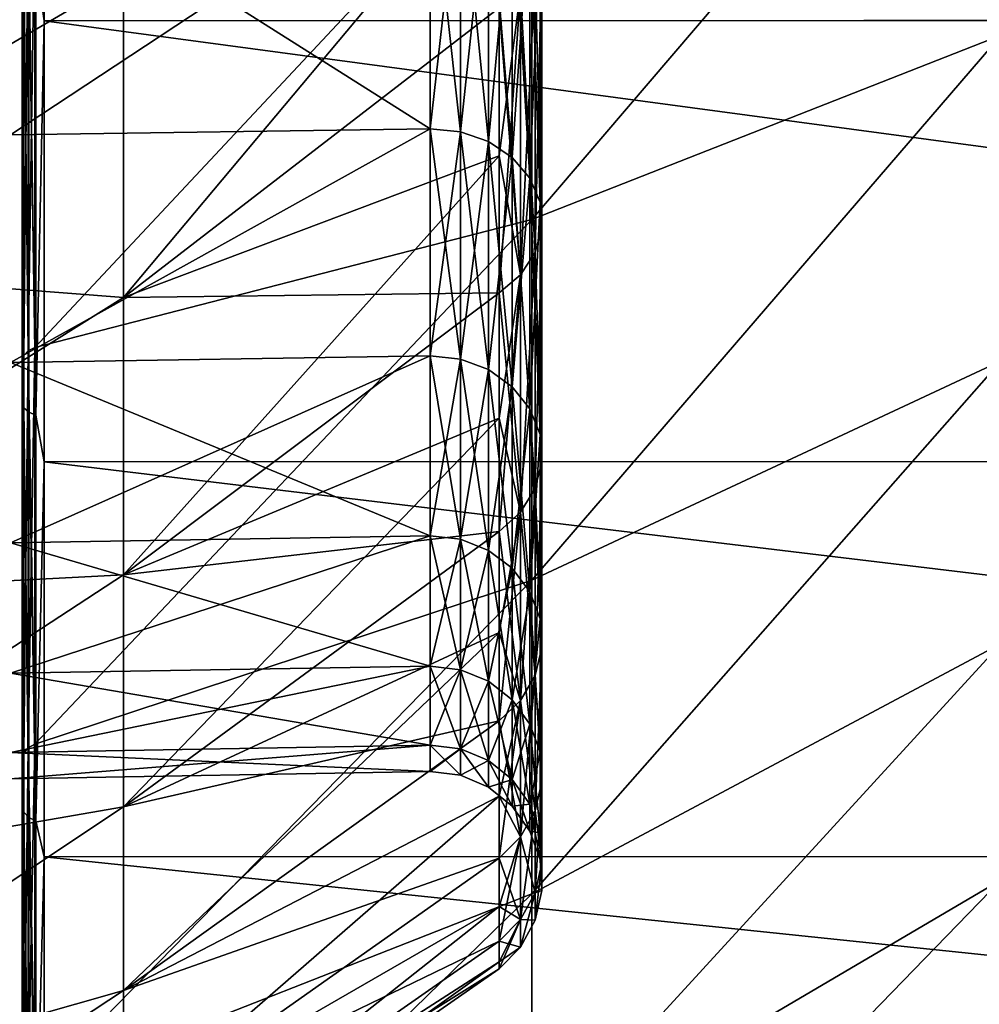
# Model space of a CAD drawing. Header units: metres. Extents: x 59 to 135, y -85 to 115.
# Tile 133 of 256: x 105.49 to 109.85, y 9.58 to 14.06. Entities that reach past the tile are written whole.
import ezdxf

# ---------------------------------------------------------------- set-up
doc = ezdxf.new("R2010")
doc.units = ezdxf.units.M
doc.layers.add('solid_20_404_502_XXX', color=7, linetype='CONTINUOUS')

msp = doc.modelspace()

# ---------------------------------------------------------------- linework, layer by layer
at = {"layer": 'solid_20_404_502_XXX'}
for points in [[(105.561806, 14.318943, -18.479176), (105.599998, 16.241871, -19.767305), (105.599998, 14.052951, -18.28879)], [(105.561806, 14.318943, 18.479176), (105.599998, 14.052951, 18.28879), (105.599998, 16.241871, 19.767305)], [(105.599998, 16.241871, -19.767305), (120.519073, 16.247629, -19.770729), (120.507568, 14.058626, -18.293116)], [(105.599998, 16.241871, 19.767305), (105.599998, 14.052951, 18.28879), (120.507568, 14.059128, 18.293499)], [(105.599998, 14.052951, -18.28879), (105.599998, 16.241871, -19.767305), (120.507568, 14.058626, -18.293116)], [(109.950691, 15.645812, 15.491662), (107.817116, 13.150463, 15.251415), (107.817116, 14.983549, 16.842993)], [(109.950691, 13.988976, 14.011024), (107.817116, 13.150463, 15.251415), (109.950691, 15.645812, 15.491662)], [(109.950691, 15.645812, -15.491662), (107.817116, 14.983521, -16.842972), (107.817116, 13.150441, -15.251394)], [(109.950691, 13.988976, -14.011024), (109.950691, 15.645812, -15.491662), (107.817116, 13.150441, -15.251394)], [(107.817116, 14.983549, 16.842993), (105.556602, 12.5689, 16.406055), (105.556602, 14.58181, 18.089491)], [(107.817116, 14.983549, 16.842993), (107.817116, 13.150463, 15.251415), (105.556602, 12.5689, 16.406055)], [(107.817116, 14.983521, -16.842972), (105.556602, 14.581831, -18.089506), (105.556602, 12.568921, -16.406075)], [(107.817116, 13.150441, -15.251394), (107.817116, 14.983521, -16.842972), (105.556602, 12.568921, -16.406075)], [(105.960823, 12.796507, 12.124381), (107.667786, 14.113352, 11.851728), (107.667786, 14.834781, 12.648298)], [(105.960823, 14.249603, 13.750397), (105.960823, 12.796507, 12.124381), (107.667786, 14.834781, 12.648298)], [(107.35495, 14.795497, -11.269544), (105.446381, 14.770046, -11.291041), (105.446381, 13.535361, -9.658856)], [(107.35495, 13.563006, -9.640266), (107.35495, 14.795497, -11.269544), (105.446381, 13.535361, -9.658856)], [(107.35495, 14.795497, 11.269544), (107.35495, 13.563006, 9.640266), (105.446381, 14.770046, 11.291041)], [(107.491714, 14.782874, -11.280316), (107.35495, 14.795497, -11.269544), (107.35495, 13.563006, -9.640266)], [(107.491714, 13.549206, 9.649482), (107.35495, 13.563006, 9.640266), (107.35495, 14.795497, 11.269544)], [(107.491714, 13.549206, 9.649482), (107.35495, 14.795497, 11.269544), (107.491714, 14.782874, 11.280316)], [(107.491714, 14.782874, -11.280316), (107.35495, 13.563006, -9.640266), (107.491714, 13.549206, -9.649482)], [(107.491714, 14.782874, 11.280316), (107.619713, 14.741909, 11.315279), (107.619713, 13.504416, 9.67939)], [(107.491714, 13.549206, 9.649482), (107.491714, 14.782874, 11.280316), (107.619713, 13.504416, 9.67939)], [(107.491714, 14.782874, -11.280316), (107.491714, 13.549206, -9.649482), (107.619713, 14.741909, -11.315279)], [(107.35495, 13.563006, 9.640266), (105.446381, 13.535361, 9.658856), (105.446381, 14.770046, 11.291041)], [(107.491714, 13.549206, -9.649482), (107.619713, 13.504416, -9.679389), (107.619713, 14.741909, -11.315279)], [(107.619713, 14.741909, 11.315279), (107.727959, 14.675744, 11.371748), (107.727959, 13.432076, 9.727695)], [(107.619713, 13.504416, 9.67939), (107.619713, 14.741909, 11.315279), (107.727959, 13.432076, 9.727695)], [(107.619713, 14.741909, -11.315279), (107.619713, 13.504416, -9.679389), (107.727959, 14.675744, -11.371748)], [(103.766579, 12.965475, -14.184342), (103.766579, 14.713835, -15.833835), (105.960823, 14.249603, -13.750397)], [(103.766579, 14.713835, 15.833835), (103.766579, 12.965475, 14.184342), (105.960823, 14.249603, 13.750397)], [(107.619713, 13.504416, -9.679389), (107.727959, 13.432076, -9.727695), (107.727959, 14.675744, -11.371748)], [(107.727959, 14.675744, 11.371748), (107.808113, 14.589485, 11.445367), (107.808113, 13.337766, 9.79067)], [(107.727959, 13.432076, 9.727695), (107.727959, 14.675744, 11.371748), (107.808113, 13.337766, 9.79067)], [(107.727959, 14.675744, -11.371748), (107.727959, 13.432076, -9.727695), (107.808113, 14.589485, -11.445367)], [(105.506912, 14.550622, -18.133043), (105.5, 14.534278, -18.166403), (105.5, 12.512064, -16.47625)], [(105.506912, 12.532779, -16.445612), (105.506912, 14.550622, -18.133043), (105.5, 12.512064, -16.47625)], [(105.506912, 14.550622, 18.133043), (105.5, 12.512037, 16.476223), (105.5, 14.534248, 18.16638)], [(105.506912, 14.550622, 18.133043), (105.506912, 12.532779, 16.445612), (105.5, 12.512037, 16.476223)], [(105.526718, 14.568765, -18.107271), (105.506912, 14.550622, -18.133043), (105.506912, 12.532779, -16.445612)], [(105.526718, 12.553867, -16.42219), (105.526718, 14.568765, -18.107271), (105.506912, 12.532779, -16.445612)], [(105.526718, 14.568765, 18.107271), (105.506912, 12.532779, 16.445612), (105.506912, 14.550622, 18.133043)], [(105.526718, 14.568765, 18.107271), (105.526718, 12.553867, 16.42219), (105.506912, 12.532779, 16.445612)], [(105.526718, 12.553867, -16.42219), (105.556602, 12.568921, -16.406075), (105.556602, 14.581831, -18.089506)], [(105.526718, 12.553867, -16.42219), (105.556602, 14.581831, -18.089506), (105.526718, 14.568765, -18.107271)], [(105.526718, 14.568765, 18.107271), (105.556602, 14.58181, 18.089491), (105.556602, 12.5689, 16.406055)], [(105.526718, 14.568765, 18.107271), (105.556602, 12.5689, 16.406055), (105.526718, 12.553867, 16.42219)], [(107.727959, 13.432076, -9.727695), (107.808113, 13.337766, -9.790669), (107.808113, 14.589485, -11.445367)], [(107.808113, 14.589485, 11.445367), (107.853973, 14.489785, 11.530457), (107.853973, 13.22876, 9.863459)], [(107.808113, 13.337766, 9.79067), (107.808113, 14.589485, 11.445367), (107.853973, 13.22876, 9.863459)], [(107.808113, 14.589485, -11.445367), (107.808113, 13.337766, -9.790669), (107.853973, 14.489785, -11.530457)], [(105.5, 14.534278, -18.166403), (105.5, 14.372952, -18.404173), (105.5, 12.323063, -16.692596)], [(105.5, 12.512064, -16.47625), (105.5, 14.534278, -18.166403), (105.5, 12.323063, -16.692596)], [(105.5, 14.534248, 18.16638), (105.5, 12.323295, 16.692814), (105.5, 14.373208, 18.404362)], [(105.5, 14.534248, 18.16638), (105.5, 12.512037, 16.476223), (105.5, 12.323295, 16.692814)], [(107.808113, 13.337766, -9.790669), (107.853973, 13.22876, -9.863459), (107.853973, 14.489785, -11.530457)], [(107.853973, 14.489785, 11.530457), (107.862022, 14.384335, 11.620456), (107.862022, 13.113466, 9.940446)], [(107.853973, 13.22876, 9.863459), (107.853973, 14.489785, 11.530457), (107.862022, 13.113466, 9.940446)], [(107.853973, 14.489785, -11.530457), (107.853973, 13.22876, -9.863459), (107.862022, 14.384334, -11.620456)], [(105.507614, 14.347435, 18.432896), (105.5, 14.373208, 18.404362), (105.5, 12.323295, 16.692814)], [(105.507614, 14.347435, -18.432896), (105.5, 12.323063, -16.692596), (105.5, 14.372952, -18.404173)], [(107.862022, 14.384335, 11.620456), (107.831627, 14.281267, 11.70842), (107.831627, 13.000779, 10.015693)], [(107.862022, 13.113466, 9.940446), (107.862022, 14.384335, 11.620456), (107.831627, 13.000779, 10.015693)], [(107.862022, 14.384334, -11.620456), (107.862022, 13.113466, -9.940445), (107.831627, 14.281267, -11.708419)], [(107.853973, 13.22876, -9.863459), (107.862022, 13.113466, -9.940445), (107.862022, 14.384334, -11.620456)], [(105.507614, 14.347435, 18.432896), (105.5, 12.323295, 16.692814), (105.507614, 12.294688, 16.718473)], [(105.507614, 12.294688, -16.718473), (105.5, 12.323063, -16.692596), (105.507614, 14.347435, -18.432896)], [(105.507614, 14.347435, -18.432896), (105.52932, 14.329936, -18.46034), (105.52932, 12.273907, -16.7435)], [(105.507614, 12.294688, -16.718473), (105.507614, 14.347435, -18.432896), (105.52932, 12.273907, -16.7435)], [(105.507614, 14.347435, 18.432896), (105.52932, 12.273907, 16.7435), (105.52932, 14.329936, 18.46034)], [(105.507614, 14.347435, 18.432896), (105.507614, 12.294688, 16.718473), (105.52932, 12.273907, 16.7435)], [(105.52932, 14.329936, -18.46034), (105.561806, 14.318943, -18.479176), (105.561806, 12.260579, -16.760725)], [(105.52932, 12.273907, -16.7435), (105.52932, 14.329936, -18.46034), (105.561806, 12.260579, -16.760725)], [(105.52932, 14.329936, 18.46034), (105.561806, 12.260579, 16.760725), (105.561806, 14.318943, 18.479176)], [(105.52932, 14.329936, 18.46034), (105.52932, 12.273907, 16.7435), (105.561806, 12.260579, 16.760725)], [(105.561806, 12.260579, -16.760725), (105.561806, 14.318943, -18.479176), (105.599998, 14.052951, -18.28879)], [(105.561806, 14.318943, 18.479176), (105.561806, 12.260579, 16.760725), (105.599998, 14.052951, 18.28879)], [(107.831627, 14.281267, 11.70842), (107.765137, 14.188534, 11.787563), (107.765137, 12.89939, 10.083394)], [(107.831627, 13.000779, 10.015693), (107.831627, 14.281267, 11.70842), (107.765137, 12.89939, 10.083394)], [(107.831627, 14.281267, -11.708419), (107.831627, 13.000779, -10.015692), (107.765137, 14.188534, -11.787563)], [(107.862022, 13.113466, -9.940445), (107.831627, 13.000779, -10.015692), (107.831627, 14.281267, -11.708419)], [(103.766579, 12.965475, -14.184342), (105.960823, 14.249603, -13.750397), (105.960823, 12.796507, -12.124381)], [(103.766579, 12.965475, 14.184342), (105.960823, 12.796507, 12.124381), (105.960823, 14.249603, 13.750397)], [(105.960823, 12.796507, -12.124381), (105.960823, 14.249603, -13.750397), (107.667786, 14.113352, -11.851728)], [(107.765137, 14.188534, 11.787563), (107.667786, 14.113352, 11.851728), (107.667786, 13.440044, 11.014089)], [(107.765137, 14.188534, 11.787563), (107.667786, 13.440044, 11.014089), (107.667786, 12.817191, 10.138283)], [(107.765137, 12.89939, 10.083394), (107.765137, 14.188534, 11.787563), (107.667786, 12.817191, 10.138283)], [(107.765137, 14.188534, -11.787563), (107.765137, 12.89939, -10.083394), (107.667786, 14.113352, -11.851728)], [(107.831627, 13.000779, -10.015692), (107.765137, 12.89939, -10.083394), (107.765137, 14.188534, -11.787563)], [(105.960823, 12.796507, 12.124381), (107.667786, 13.440044, 11.014089), (107.667786, 14.113352, 11.851728)], [(105.960823, 12.796507, -12.124381), (107.667786, 14.113352, -11.851728), (107.667786, 13.440044, -11.014089)], [(107.765137, 12.89939, -10.083394), (107.667786, 13.440044, -11.014089), (107.667786, 14.113352, -11.851728)], [(105.599998, 14.052951, 18.28879), (120.507187, 12.053444, 16.574299), (120.507568, 14.059128, 18.293499)], [(105.599998, 14.052951, -18.28879), (120.507568, 14.058626, -18.293116), (120.507187, 12.052988, -16.57386)], [(105.561806, 12.260579, -16.760725), (105.599998, 14.052951, -18.28879), (105.599998, 12.047989, -16.569048)], [(105.561806, 12.260579, 16.760725), (105.599998, 12.047989, 16.569048), (105.599998, 14.052951, 18.28879)], [(105.599998, 14.052951, 18.28879), (105.599998, 12.047989, 16.569048), (120.507187, 12.053444, 16.574299)], [(105.599998, 12.047989, -16.569048), (105.599998, 14.052951, -18.28879), (120.507187, 12.052988, -16.57386)], [(109.950691, 13.988976, 14.011024), (107.817116, 11.510513, 13.461473), (107.817116, 13.150463, 15.251415)], [(109.950691, 12.508338, 12.354188), (107.817116, 11.510513, 13.461473), (109.950691, 13.988976, 14.011024)], [(109.950691, 13.988976, -14.011024), (107.817116, 13.150441, -15.251394), (107.817116, 11.510497, -13.461452)], [(109.950691, 12.508338, -12.354188), (109.950691, 13.988976, -14.011024), (107.817116, 11.510497, -13.461452)], [(107.35495, 13.563006, -9.640266), (105.446381, 13.535361, -9.658856), (105.446381, 12.500793, -7.892646)], [(107.35495, 12.530455, -7.87748), (107.35495, 13.563006, -9.640266), (105.446381, 12.500793, -7.892646)], [(107.35495, 13.563006, 9.640266), (105.446381, 12.500793, 7.892646), (105.446381, 13.535361, 9.658856)], [(107.35495, 13.563006, 9.640266), (107.35495, 12.530455, 7.87748), (105.446381, 12.500793, 7.892646)], [(107.491714, 13.549206, -9.649482), (107.35495, 13.563006, -9.640266), (107.35495, 12.530455, -7.87748)], [(107.491714, 12.515667, 7.88501), (107.35495, 12.530455, 7.87748), (107.35495, 13.563006, 9.640266)], [(107.491714, 12.515667, 7.88501), (107.35495, 13.563006, 9.640266), (107.491714, 13.549206, 9.649482)], [(107.491714, 13.549206, -9.649482), (107.35495, 12.530455, -7.87748), (107.491714, 12.515667, -7.88501)], [(107.491714, 13.549206, 9.649482), (107.619713, 13.504416, 9.67939), (107.619713, 12.467674, 7.90945)], [(107.491714, 12.515667, 7.88501), (107.491714, 13.549206, 9.649482), (107.619713, 12.467674, 7.90945)], [(107.491714, 13.549206, -9.649482), (107.491714, 12.515667, -7.88501), (107.619713, 13.504416, -9.679389)], [(107.491714, 12.515667, -7.88501), (107.619713, 12.467674, -7.909449), (107.619713, 13.504416, -9.679389)], [(107.619713, 13.504416, 9.67939), (107.727959, 13.432076, 9.727695), (107.727959, 12.390161, 7.948922)], [(107.619713, 12.467674, 7.90945), (107.619713, 13.504416, 9.67939), (107.727959, 12.390161, 7.948922)], [(107.619713, 13.504416, -9.679389), (107.619713, 12.467674, -7.909449), (107.727959, 13.432076, -9.727695)], [(105.960823, 11.534603, 10.345895), (107.667786, 12.817191, 10.138283), (107.667786, 13.440044, 11.014089)], [(105.960823, 12.796507, 12.124381), (105.960823, 11.534603, 10.345895), (107.667786, 13.440044, 11.014089)], [(105.960823, 12.796507, -12.124381), (107.667786, 13.440044, -11.014089), (107.667786, 12.817191, -10.138283)], [(107.619713, 12.467674, -7.909449), (107.727959, 12.390161, -7.948921), (107.727959, 13.432076, -9.727695)], [(107.765137, 12.89939, -10.083394), (107.667786, 12.817191, -10.138283), (107.667786, 13.440044, -11.014089)], [(107.727959, 13.432076, 9.727695), (107.808113, 13.337766, 9.79067), (107.808113, 12.289105, 8.000381)], [(107.727959, 12.390161, 7.948922), (107.727959, 13.432076, 9.727695), (107.808113, 12.289105, 8.000381)], [(107.727959, 13.432076, -9.727695), (107.727959, 12.390161, -7.948921), (107.808113, 13.337766, -9.790669)], [(107.727959, 12.390161, -7.948921), (107.808113, 12.289105, -8.000381), (107.808113, 13.337766, -9.790669)], [(107.808113, 13.337766, 9.79067), (107.853973, 13.22876, 9.863459), (107.853973, 12.172302, 8.05986)], [(107.808113, 12.289105, 8.000381), (107.808113, 13.337766, 9.79067), (107.853973, 12.172302, 8.05986)], [(107.808113, 13.337766, -9.790669), (107.808113, 12.289105, -8.000381), (107.853973, 13.22876, -9.863459)], [(107.808113, 12.289105, -8.000381), (107.853973, 12.172302, -8.05986), (107.853973, 13.22876, -9.863459)], [(107.853973, 13.22876, 9.863459), (107.862022, 13.113466, 9.940446), (107.862022, 12.048763, 8.122769)], [(107.853973, 12.172302, 8.05986), (107.853973, 13.22876, 9.863459), (107.862022, 12.048763, 8.122769)], [(107.853973, 13.22876, -9.863459), (107.853973, 12.172302, -8.05986), (107.862022, 13.113466, -9.940445)], [(107.817116, 13.150463, 15.251415), (105.556602, 10.765437, 14.499907), (105.556602, 12.5689, 16.406055)], [(107.817116, 13.150463, 15.251415), (107.817116, 11.510513, 13.461473), (105.556602, 10.765437, 14.499907)], [(107.817116, 13.150441, -15.251394), (105.556602, 12.568921, -16.406075), (105.556602, 10.765474, -14.499952)], [(107.817116, 11.510497, -13.461452), (107.817116, 13.150441, -15.251394), (105.556602, 10.765474, -14.499952)], [(107.862022, 13.113466, 9.940446), (107.831627, 13.000779, 10.015693), (107.831627, 11.928017, 8.184257)], [(107.862022, 12.048763, 8.122769), (107.862022, 13.113466, 9.940446), (107.831627, 11.928017, 8.184257)], [(107.862022, 13.113466, -9.940445), (107.862022, 12.048763, -8.122769), (107.831627, 13.000779, -10.015692)], [(107.853973, 12.172302, -8.05986), (107.862022, 12.048763, -8.122769), (107.862022, 13.113466, -9.940445)], [(107.831627, 13.000779, 10.015693), (107.765137, 12.89939, 10.083394), (107.765137, 11.819376, 8.239579)], [(107.831627, 11.928017, 8.184257), (107.831627, 13.000779, 10.015693), (107.765137, 11.819376, 8.239579)], [(107.831627, 13.000779, -10.015692), (107.831627, 11.928017, -8.184257), (107.765137, 12.89939, -10.083394)], [(107.862022, 12.048763, -8.122769), (107.831627, 11.928017, -8.184257), (107.831627, 13.000779, -10.015692)], [(103.766579, 11.420432, -12.343031), (103.766579, 12.965475, -14.184342), (105.960823, 12.796507, -12.124381)], [(103.766579, 12.965475, 14.184342), (103.766579, 11.420432, 12.343031), (105.960823, 12.796507, 12.124381)], [(107.765137, 12.89939, 10.083394), (107.667786, 12.817191, 10.138283), (107.667786, 12.24695, 9.227345)], [(107.765137, 12.89939, 10.083394), (107.667786, 12.24695, 9.227345), (107.667786, 11.731298, 8.284431)], [(107.765137, 11.819376, 8.239579), (107.765137, 12.89939, 10.083394), (107.667786, 11.731298, 8.284431)], [(107.765137, 12.89939, -10.083394), (107.765137, 11.819376, -8.239579), (107.667786, 12.817191, -10.138283)], [(107.831627, 11.928017, -8.184257), (107.765137, 11.819376, -8.239579), (107.765137, 12.89939, -10.083394)], [(105.960823, 11.534603, 10.345895), (107.667786, 12.24695, 9.227345), (107.667786, 12.817191, 10.138283)], [(105.960823, 11.534603, -10.345895), (107.667786, 12.817191, -10.138283), (107.667786, 12.24695, -9.227345)], [(105.960823, 11.534603, -10.345895), (105.960823, 12.796507, -12.124381), (107.667786, 12.817191, -10.138283)], [(107.765137, 11.819376, -8.239579), (107.667786, 12.24695, -9.227345), (107.667786, 12.817191, -10.138283)], [(103.766579, 11.420432, -12.343031), (105.960823, 12.796507, -12.124381), (105.960823, 11.534603, -10.345895)], [(103.766579, 11.420432, 12.343031), (105.960823, 11.534603, 10.345895), (105.960823, 12.796507, 12.124381)], [(105.526718, 12.553867, -16.42219), (105.506912, 12.532779, -16.445612), (105.506912, 10.724905, -14.534928)], [(105.526718, 10.748637, -14.514194), (105.526718, 12.553867, -16.42219), (105.506912, 10.724905, -14.534928)], [(105.526718, 12.553867, 16.42219), (105.506912, 10.724905, 14.534928), (105.506912, 12.532779, 16.445612)], [(105.526718, 12.553867, 16.42219), (105.526718, 10.748637, 14.514194), (105.506912, 10.724905, 14.534928)], [(105.526718, 10.748637, -14.514194), (105.556602, 10.765474, -14.499952), (105.556602, 12.568921, -16.406075)], [(105.526718, 10.748637, -14.514194), (105.556602, 12.568921, -16.406075), (105.526718, 12.553867, -16.42219)], [(105.526718, 12.553867, 16.42219), (105.556602, 12.5689, 16.406055), (105.556602, 10.765437, 14.499907)], [(105.526718, 12.553867, 16.42219), (105.556602, 10.765437, 14.499907), (105.526718, 10.748637, 14.514194)], [(107.35495, 12.530455, -7.87748), (105.446381, 12.500793, -7.892646), (105.446381, 11.680853, -6.017034)], [(107.35495, 11.712143, -6.005598), (107.35495, 12.530455, -7.87748), (105.446381, 11.680853, -6.017034)], [(107.35495, 12.530455, 7.87748), (107.35495, 11.712143, 6.005598), (105.446381, 12.500793, 7.892646)], [(107.35495, 11.712143, 6.005598), (105.446381, 11.680853, 6.017034), (105.446381, 12.500793, 7.892646)], [(105.506912, 12.532779, -16.445612), (105.5, 12.512064, -16.47625), (105.5, 10.700209, -14.562316)], [(105.506912, 10.724905, -14.534928), (105.506912, 12.532779, -16.445612), (105.5, 10.700209, -14.562316)], [(105.506912, 12.532779, 16.445612), (105.5, 10.700185, 14.562287), (105.5, 12.512037, 16.476223)], [(105.506912, 12.532779, 16.445612), (105.506912, 10.724905, 14.534928), (105.5, 10.700185, 14.562287)], [(105.5, 12.512064, -16.47625), (105.5, 12.323063, -16.692596), (105.5, 10.486341, -14.754042)], [(105.5, 10.700209, -14.562316), (105.5, 12.512064, -16.47625), (105.5, 10.486341, -14.754042)], [(105.5, 12.512037, 16.476223), (105.5, 10.486546, 14.754285), (105.5, 12.323295, 16.692814)], [(105.5, 12.512037, 16.476223), (105.5, 10.700185, 14.562287), (105.5, 10.486546, 14.754285)], [(107.491714, 12.515667, -7.88501), (107.35495, 12.530455, -7.87748), (107.35495, 11.712143, -6.005598)], [(107.491714, 11.696572, 6.011339), (107.35495, 11.712143, 6.005598), (107.35495, 12.530455, 7.87748)], [(107.491714, 11.696572, 6.011339), (107.35495, 12.530455, 7.87748), (107.491714, 12.515667, 7.88501)], [(107.491714, 12.515667, -7.88501), (107.35495, 11.712143, -6.005598), (107.491714, 11.696572, -6.011339)], [(107.491714, 12.515667, 7.88501), (107.619713, 12.467674, 7.90945), (107.619713, 11.646041, 6.029971)], [(107.491714, 11.696572, 6.011339), (107.491714, 12.515667, 7.88501), (107.619713, 11.646041, 6.029971)], [(107.491714, 12.515667, -7.88501), (107.491714, 11.696572, -6.011339), (107.619713, 12.467674, -7.909449)], [(109.950691, 12.508338, 12.354188), (107.817116, 10.085031, 11.496448), (107.817116, 11.510513, 13.461473)], [(109.950691, 11.222516, 10.541992), (107.817116, 10.085031, 11.496448), (109.950691, 12.508338, 12.354188)], [(109.950691, 12.508338, -12.354188), (107.817116, 11.510497, -13.461452), (107.817116, 10.085019, -11.496429)], [(109.950691, 11.222516, -10.541992), (109.950691, 12.508338, -12.354188), (107.817116, 10.085019, -11.496429)], [(107.491714, 11.696572, -6.011339), (107.619713, 11.646041, -6.029971), (107.619713, 12.467674, -7.909449)], [(107.619713, 12.467674, 7.90945), (107.727959, 12.390161, 7.948922), (107.727959, 11.564426, 6.060063)], [(107.619713, 11.646041, 6.029971), (107.619713, 12.467674, 7.90945), (107.727959, 11.564426, 6.060063)], [(107.619713, 12.467674, -7.909449), (107.619713, 11.646041, -6.029971), (107.727959, 12.390161, -7.948921)], [(107.619713, 11.646041, -6.029971), (107.727959, 11.564426, -6.060063), (107.727959, 12.390161, -7.948921)], [(107.727959, 12.390161, 7.948922), (107.808113, 12.289105, 8.000381), (107.808113, 11.458025, 6.099295)], [(107.727959, 11.564426, 6.060063), (107.727959, 12.390161, 7.948922), (107.808113, 11.458025, 6.099295)], [(107.727959, 12.390161, -7.948921), (107.727959, 11.564426, -6.060063), (107.808113, 12.289105, -8.000381)], [(105.507614, 12.294688, 16.718473), (105.5, 12.323295, 16.692814), (105.5, 10.486546, 14.754285)], [(105.507614, 12.294688, -16.718473), (105.5, 10.486341, -14.754042), (105.5, 12.323063, -16.692596)], [(105.507614, 12.294688, 16.718473), (105.5, 10.486546, 14.754285), (105.507614, 10.45545, 14.776769)], [(105.507614, 10.45545, -14.77677), (105.5, 10.486341, -14.754042), (105.507614, 12.294688, -16.718473)], [(105.507614, 12.294688, -16.718473), (105.52932, 12.273907, -16.7435), (105.52932, 10.431712, -14.79899)], [(105.507614, 10.45545, -14.77677), (105.507614, 12.294688, -16.718473), (105.52932, 10.431712, -14.79899)], [(105.507614, 12.294688, 16.718473), (105.52932, 10.431712, 14.79899), (105.52932, 12.273907, 16.7435)], [(105.507614, 12.294688, 16.718473), (105.507614, 10.45545, 14.776769), (105.52932, 10.431712, 14.79899)], [(105.52932, 12.273907, -16.7435), (105.561806, 12.260579, -16.760725), (105.561806, 10.416279, -14.814319)], [(105.52932, 10.431712, -14.79899), (105.52932, 12.273907, -16.7435), (105.561806, 10.416279, -14.814319)], [(105.52932, 12.273907, 16.7435), (105.561806, 10.41628, 14.81432), (105.561806, 12.260579, 16.760725)], [(105.52932, 12.273907, 16.7435), (105.52932, 10.431712, 14.79899), (105.561806, 10.41628, 14.81432)], [(107.727959, 11.564426, -6.060063), (107.808113, 11.458025, -6.099295), (107.808113, 12.289105, -8.000381)], [(107.808113, 12.289105, 8.000381), (107.853973, 12.172302, 8.05986), (107.853973, 11.335044, 6.14464)], [(107.808113, 11.458025, 6.099295), (107.808113, 12.289105, 8.000381), (107.853973, 11.335044, 6.14464)], [(107.808113, 12.289105, -8.000381), (107.808113, 11.458025, -6.099295), (107.853973, 12.172302, -8.05986)], [(105.561806, 10.416279, -14.814319), (105.561806, 12.260579, -16.760725), (105.599998, 12.047989, -16.569048)], [(105.561806, 12.260579, 16.760725), (105.561806, 10.41628, 14.81432), (105.599998, 12.047989, 16.569048)], [(105.960823, 10.479762, 8.437302), (107.667786, 11.731298, 8.284431), (107.667786, 12.24695, 9.227345)], [(105.960823, 11.534603, 10.345895), (105.960823, 10.479762, 8.437302), (107.667786, 12.24695, 9.227345)], [(105.960823, 11.534603, -10.345895), (107.667786, 12.24695, -9.227345), (107.667786, 11.731298, -8.284431)], [(107.765137, 11.819376, -8.239579), (107.667786, 11.731298, -8.284431), (107.667786, 12.24695, -9.227345)], [(107.808113, 11.458025, -6.099295), (107.853973, 11.335044, -6.14464), (107.853973, 12.172302, -8.05986)], [(107.853973, 12.172302, 8.05986), (107.862022, 12.048763, 8.122769), (107.862022, 11.204969, 6.192601)], [(107.853973, 11.335044, 6.14464), (107.853973, 12.172302, 8.05986), (107.862022, 11.204969, 6.192601)], [(107.853973, 12.172302, -8.05986), (107.853973, 11.335044, -6.14464), (107.862022, 12.048763, -8.122769)], [(105.561806, 10.416279, -14.814319), (105.599998, 12.047989, -16.569048), (105.599998, 10.253429, -14.630764)], [(105.561806, 10.41628, 14.81432), (105.599998, 10.253429, 14.630764), (105.599998, 12.047989, 16.569048)], [(105.599998, 12.047989, 16.569048), (120.515091, 10.257784, 14.636044), (120.507187, 12.053444, 16.574299)], [(105.599998, 12.047989, -16.569048), (120.507187, 12.052988, -16.57386), (120.515091, 10.257381, -14.635556)], [(105.599998, 12.047989, 16.569048), (105.599998, 10.253429, 14.630764), (120.515091, 10.257784, 14.636044)], [(105.599998, 10.253429, -14.630764), (105.599998, 12.047989, -16.569048), (120.515091, 10.257381, -14.635556)], [(107.862022, 12.048763, 8.122769), (107.831627, 11.928017, 8.184257), (107.831627, 11.077836, 6.239477)], [(107.862022, 11.204969, 6.192601), (107.862022, 12.048763, 8.122769), (107.831627, 11.077836, 6.239477)], [(107.862022, 12.048763, -8.122769), (107.862022, 11.204969, -6.192601), (107.831627, 11.928017, -8.184257)], [(107.853973, 11.335044, -6.14464), (107.862022, 11.204969, -6.192601), (107.862022, 12.048763, -8.122769)], [(107.831627, 11.928017, 8.184257), (107.765137, 11.819376, 8.239579), (107.765137, 10.963449, 6.281654)], [(107.831627, 11.077836, 6.239477), (107.831627, 11.928017, 8.184257), (107.765137, 10.963449, 6.281654)], [(107.831627, 11.928017, -8.184257), (107.831627, 11.077836, -6.239477), (107.765137, 11.819376, -8.239579)], [(107.862022, 11.204969, -6.192601), (107.831627, 11.077836, -6.239477), (107.831627, 11.928017, -8.184257)], [(107.765137, 11.819376, 8.239579), (107.667786, 11.731298, 8.284431), (107.667786, 11.272021, 7.312809)], [(107.765137, 11.819376, 8.239579), (107.667786, 11.272021, 7.312809), (107.667786, 10.870711, 6.315847)], [(107.765137, 10.963449, 6.281654), (107.765137, 11.819376, 8.239579), (107.667786, 10.870711, 6.315847)], [(107.765137, 11.819376, -8.239579), (107.765137, 10.963449, -6.281653), (107.667786, 11.731298, -8.284431)], [(107.831627, 11.077836, -6.239477), (107.765137, 10.963449, -6.281653), (107.765137, 11.819376, -8.239579)], [(105.960823, 10.479762, 8.437302), (107.667786, 11.272021, 7.312809), (107.667786, 11.731298, 8.284431)], [(105.960823, 10.479762, -8.437302), (107.667786, 11.731298, -8.284431), (107.667786, 11.272021, -7.312809)], [(105.960823, 10.479762, -8.437302), (105.960823, 11.534603, -10.345895), (107.667786, 11.731298, -8.284431)], [(107.765137, 10.963449, -6.281653), (107.667786, 11.272021, -7.312809), (107.667786, 11.731298, -8.284431)], [(107.35495, 11.712143, -6.005598), (105.446381, 11.680853, -6.017034), (105.446381, 11.087033, -4.058428)], [(107.35495, 11.119402, -4.050544), (107.35495, 11.712143, -6.005598), (105.446381, 11.087033, -4.058428)], [(107.35495, 11.712143, 6.005598), (107.35495, 11.119402, 4.050544), (105.446381, 11.680853, 6.017034)], [(107.491714, 11.696572, -6.011339), (107.35495, 11.712143, -6.005598), (107.35495, 11.119402, -4.050544)], [(107.491714, 11.103265, 4.054416), (107.35495, 11.119402, 4.050544), (107.35495, 11.712143, 6.005598)], [(107.491714, 11.103265, 4.054416), (107.35495, 11.712143, 6.005598), (107.491714, 11.696572, 6.011339)], [(107.491714, 11.696572, -6.011339), (107.35495, 11.119402, -4.050544), (107.491714, 11.103265, -4.054416)], [(107.491714, 11.696572, 6.011339), (107.619713, 11.646041, 6.029971), (107.619713, 11.050895, 4.066983)], [(107.491714, 11.103265, 4.054416), (107.491714, 11.696572, 6.011339), (107.619713, 11.050895, 4.066983)], [(107.491714, 11.696572, -6.011339), (107.491714, 11.103265, -4.054416), (107.619713, 11.646041, -6.029971)], [(107.35495, 11.119402, 4.050544), (105.446381, 11.087033, 4.058428), (105.446381, 11.680853, 6.017034)], [(107.491714, 11.103265, -4.054416), (107.619713, 11.050895, -4.066982), (107.619713, 11.646041, -6.029971)], [(107.619713, 11.646041, 6.029971), (107.727959, 11.564426, 6.060063), (107.727959, 10.966311, 4.087279)], [(107.619713, 11.050895, 4.066983), (107.619713, 11.646041, 6.029971), (107.727959, 10.966311, 4.087279)], [(107.619713, 11.646041, -6.029971), (107.619713, 11.050895, -4.066982), (107.727959, 11.564426, -6.060063)], [(107.619713, 11.050895, -4.066982), (107.727959, 10.966311, -4.087279), (107.727959, 11.564426, -6.060063)], [(107.727959, 11.564426, 6.060063), (107.808113, 11.458025, 6.099295), (107.808113, 10.856037, 4.113739)], [(107.727959, 10.966311, 4.087279), (107.727959, 11.564426, 6.060063), (107.808113, 10.856037, 4.113739)], [(107.727959, 11.564426, -6.060063), (107.727959, 10.966311, -4.087279), (107.808113, 11.458025, -6.099295)], [(103.766579, 10.099598, -10.334802), (105.960823, 11.534603, -10.345895), (105.960823, 10.479762, -8.437302)], [(103.766579, 10.099598, -10.334802), (103.766579, 11.420432, -12.343031), (105.960823, 11.534603, -10.345895)], [(103.766579, 10.099598, 10.334802), (105.960823, 10.479762, 8.437302), (105.960823, 11.534603, 10.345895)], [(103.766579, 11.420432, 12.343031), (103.766579, 10.099598, 10.334802), (105.960823, 11.534603, 10.345895)], [(107.817116, 11.510513, 13.461473), (105.556602, 9.195916, 12.396932), (105.556602, 10.765437, 14.499907)], [(107.817116, 11.510513, 13.461473), (107.817116, 10.085031, 11.496448), (105.556602, 9.195916, 12.396932)], [(107.817116, 11.510497, -13.461452), (105.556602, 10.765474, -14.499952), (105.556602, 9.195954, -12.396989)], [(107.817116, 10.085019, -11.496429), (107.817116, 11.510497, -13.461452), (105.556602, 9.195954, -12.396989)], [(107.727959, 10.966311, -4.087279), (107.808113, 10.856037, -4.113739), (107.808113, 11.458025, -6.099295)], [(107.808113, 11.458025, 6.099295), (107.853973, 11.335044, 6.14464), (107.853973, 10.72858, 4.144323)], [(107.808113, 10.856037, 4.113739), (107.808113, 11.458025, 6.099295), (107.853973, 10.72858, 4.144323)], [(107.808113, 11.458025, -6.099295), (107.808113, 10.856037, -4.113739), (107.853973, 11.335044, -6.14464)], [(107.808113, 10.856037, -4.113739), (107.853973, 10.72858, -4.144322), (107.853973, 11.335044, -6.14464)], [(107.853973, 11.335044, 6.14464), (107.862022, 11.204969, 6.192601), (107.862022, 10.593772, 4.176671)], [(107.853973, 10.72858, 4.144323), (107.853973, 11.335044, 6.14464), (107.862022, 10.593772, 4.176671)], [(107.853973, 11.335044, -6.14464), (107.853973, 10.72858, -4.144322), (107.862022, 11.204969, -6.192601)], [(105.960823, 9.645247, 6.422606), (107.667786, 10.870711, 6.315847), (107.667786, 11.272021, 7.312809)], [(105.960823, 10.479762, 8.437302), (105.960823, 9.645247, 6.422606), (107.667786, 11.272021, 7.312809)], [(105.960823, 10.479762, -8.437302), (107.667786, 11.272021, -7.312809), (107.667786, 10.870711, -6.315847)], [(107.765137, 10.963449, -6.281653), (107.667786, 10.870711, -6.315847), (107.667786, 11.272021, -7.312809)], [(109.950691, 11.222516, 10.541992), (107.817116, 8.892555, 9.381896), (107.817116, 10.085031, 11.496448)], [(109.950691, 10.147681, 8.597223), (107.817116, 8.892555, 9.381896), (109.950691, 11.222516, 10.541992)], [(109.950691, 11.222516, -10.541992), (107.817116, 10.085019, -11.496429), (107.817116, 8.892548, -9.381881)], [(109.950691, 10.147681, -8.597223), (109.950691, 11.222516, -10.541992), (107.817116, 8.892548, -9.381881)], [(107.862022, 11.204969, 6.192601), (107.831627, 11.077836, 6.239477), (107.831627, 10.462011, 4.208287)], [(107.862022, 10.593772, 4.176671), (107.862022, 11.204969, 6.192601), (107.831627, 10.462011, 4.208287)], [(107.862022, 11.204969, -6.192601), (107.862022, 10.593772, -4.17667), (107.831627, 11.077836, -6.239477)], [(107.853973, 10.72858, -4.144322), (107.862022, 10.593772, -4.17667), (107.862022, 11.204969, -6.192601)], [(107.35495, 11.119402, -4.050544), (105.446381, 11.087033, -4.058428), (105.446381, 10.727341, -2.04316)], [(107.35495, 10.760442, -2.039394), (107.35495, 11.119402, -4.050544), (105.446381, 10.727341, -2.04316)], [(107.35495, 11.119402, 4.050544), (107.35495, 10.760442, 2.039394), (105.446381, 11.087033, 4.058428)], [(107.491714, 11.103265, -4.054416), (107.35495, 11.119402, -4.050544), (107.35495, 10.760442, -2.039394)], [(107.491714, 10.743961, 2.041343), (107.35495, 10.760442, 2.039394), (107.35495, 11.119402, 4.050544)], [(107.491714, 10.743961, 2.041343), (107.35495, 11.119402, 4.050544), (107.491714, 11.103265, 4.054416)], [(107.491714, 11.103265, -4.054416), (107.35495, 10.760442, -2.039394), (107.491714, 10.743961, -2.041343)], [(107.491714, 11.103265, 4.054416), (107.619713, 11.050895, 4.066983), (107.619713, 10.690477, 2.047671)], [(107.491714, 10.743961, 2.041343), (107.491714, 11.103265, 4.054416), (107.619713, 10.690477, 2.047671)], [(107.491714, 11.103265, -4.054416), (107.491714, 10.743961, -2.041343), (107.619713, 11.050895, -4.066982)], [(107.35495, 10.760442, 2.039394), (105.446381, 10.727341, 2.04316), (105.446381, 11.087033, 4.058428)], [(107.831627, 11.077836, 6.239477), (107.765137, 10.963449, 6.281654), (107.765137, 10.343462, 4.236733)], [(107.831627, 10.462011, 4.208287), (107.831627, 11.077836, 6.239477), (107.765137, 10.343462, 4.236733)], [(107.831627, 11.077836, -6.239477), (107.831627, 10.462011, -4.208286), (107.765137, 10.963449, -6.281653)], [(107.862022, 10.593772, -4.17667), (107.831627, 10.462011, -4.208286), (107.831627, 11.077836, -6.239477)], [(107.491714, 10.743961, -2.041343), (107.619713, 10.690477, -2.04767), (107.619713, 11.050895, -4.066982)], [(107.619713, 11.050895, 4.066983), (107.727959, 10.966311, 4.087279), (107.727959, 10.604095, 2.057889)], [(107.619713, 10.690477, 2.047671), (107.619713, 11.050895, 4.066983), (107.727959, 10.604095, 2.057889)], [(107.619713, 11.050895, -4.066982), (107.619713, 10.690477, -2.04767), (107.727959, 10.966311, -4.087279)], [(107.619713, 10.690477, -2.04767), (107.727959, 10.604095, -2.057889), (107.727959, 10.966311, -4.087279)], [(107.765137, 10.963449, 6.281654), (107.667786, 10.870711, 6.315847), (107.667786, 10.528759, 5.296999)], [(107.765137, 10.963449, 6.281654), (107.667786, 10.528759, 5.296999), (107.667786, 10.24735, 4.259795)], [(107.765137, 10.343462, 4.236733), (107.765137, 10.963449, 6.281654), (107.667786, 10.24735, 4.259795)], [(107.765137, 10.963449, -6.281653), (107.765137, 10.343462, -4.236733), (107.667786, 10.870711, -6.315847)], [(107.727959, 10.966311, 4.087279), (107.808113, 10.856037, 4.113739), (107.808113, 10.491476, 2.071212)], [(107.727959, 10.604095, 2.057889), (107.727959, 10.966311, 4.087279), (107.808113, 10.491476, 2.071212)], [(107.727959, 10.966311, -4.087279), (107.727959, 10.604095, -2.057889), (107.808113, 10.856037, -4.113739)], [(107.831627, 10.462011, -4.208286), (107.765137, 10.343462, -4.236733), (107.765137, 10.963449, -6.281653)], [(105.960823, 9.645247, 6.422606), (107.667786, 10.528759, 5.296999), (107.667786, 10.870711, 6.315847)], [(105.960823, 9.645247, -6.422606), (107.667786, 10.870711, -6.315847), (107.667786, 10.528759, -5.296999)], [(105.960823, 9.645247, -6.422606), (105.960823, 10.479762, -8.437302), (107.667786, 10.870711, -6.315847)], [(107.765137, 10.343462, -4.236733), (107.667786, 10.528759, -5.296999), (107.667786, 10.870711, -6.315847)], [(107.727959, 10.604095, -2.057889), (107.808113, 10.491476, -2.071212), (107.808113, 10.856037, -4.113739)], [(107.808113, 10.856037, 4.113739), (107.853973, 10.72858, 4.144323), (107.853973, 10.361309, 2.08661)], [(107.808113, 10.491476, 2.071212), (107.808113, 10.856037, 4.113739), (107.853973, 10.361309, 2.08661)], [(107.808113, 10.856037, -4.113739), (107.808113, 10.491476, -2.071212), (107.853973, 10.72858, -4.144322)], [(107.35495, 10.760442, -2.039394), (105.446381, 10.727341, -2.04316), (105.446381, 10.606918)], [(107.35495, 10.640233), (107.35495, 10.760442, -2.039394), (105.446381, 10.606918)], [(107.35495, 10.760442, 2.039394), (107.35495, 10.640233), (105.446381, 10.727341, 2.04316)], [(105.526718, 10.748637, -14.514194), (105.506912, 10.724905, -14.534928), (105.506912, 9.151541, -12.426932)], [(105.526718, 9.177578, -12.409181), (105.526718, 10.748637, -14.514194), (105.506912, 9.151541, -12.426932)], [(105.526718, 10.748637, 14.514194), (105.506912, 9.151541, 12.426932), (105.506912, 10.724905, 14.534928)], [(105.526718, 10.748637, 14.514194), (105.526718, 9.177578, 12.409181), (105.506912, 9.151541, 12.426932)], [(105.526718, 9.177578, -12.409181), (105.556602, 9.195954, -12.396989), (105.556602, 10.765474, -14.499952)], [(105.526718, 9.177578, -12.409181), (105.556602, 10.765474, -14.499952), (105.526718, 10.748637, -14.514194)], [(105.526718, 10.748637, 14.514194), (105.556602, 10.765437, 14.499907), (105.556602, 9.195916, 12.396932)], [(105.526718, 10.748637, 14.514194), (105.556602, 9.195916, 12.396932), (105.526718, 9.177578, 12.409181)], [(107.491714, 10.743961, -2.041343), (107.35495, 10.760442, -2.039394), (107.35495, 10.640233)], [(107.491714, 10.623638, 0), (107.35495, 10.640233), (107.35495, 10.760442, 2.039394)], [(107.491714, 10.623638, 0), (107.35495, 10.760442, 2.039394), (107.491714, 10.743961, 2.041343)], [(107.35495, 10.640233), (105.446381, 10.606918), (105.446381, 10.727341, 2.04316)], [(105.506912, 10.724905, -14.534928), (105.5, 10.700209, -14.562316), (105.5, 9.123379, -12.450547)], [(105.506912, 9.151541, -12.426932), (105.506912, 10.724905, -14.534928), (105.5, 9.123379, -12.450547)], [(105.506912, 10.724905, 14.534928), (105.5, 9.123359, 12.450517), (105.5, 10.700185, 14.562287)], [(105.506912, 10.724905, 14.534928), (105.506912, 9.151541, 12.426932), (105.5, 9.123359, 12.450517)], [(105.5, 10.700209, -14.562316), (105.5, 10.486341, -14.754042), (105.5, 8.88782, -12.61482)], [(105.5, 9.123379, -12.450547), (105.5, 10.700209, -14.562316), (105.5, 8.88782, -12.61482)], [(105.5, 10.700185, 14.562287), (105.5, 8.887996, 12.615086), (105.5, 10.486546, 14.754285)], [(105.5, 10.700185, 14.562287), (105.5, 9.123359, 12.450517), (105.5, 8.887996, 12.615086)], [(107.491714, 10.743961, -2.041343), (107.35495, 10.640233), (107.491714, 10.623638, 0)], [(107.491714, 10.743961, 2.041343), (107.619713, 10.690477, 2.047671), (107.619713, 10.569781, 0)], [(107.491714, 10.623638, 0), (107.491714, 10.743961, 2.041343), (107.619713, 10.569781, 0)], [(107.491714, 10.743961, -2.041343), (107.491714, 10.623638, 0), (107.619713, 10.690477, -2.04767)], [(107.808113, 10.491476, -2.071212), (107.853973, 10.361309, -2.08661), (107.853973, 10.72858, -4.144322)], [(107.853973, 10.72858, 4.144323), (107.862022, 10.593772, 4.176671), (107.862022, 10.223635, 2.102897)], [(107.853973, 10.361309, 2.08661), (107.853973, 10.72858, 4.144323), (107.862022, 10.223635, 2.102897)], [(107.853973, 10.72858, -4.144322), (107.853973, 10.361309, -2.08661), (107.862022, 10.593772, -4.17667)], [(107.491714, 10.623638, 0), (107.619713, 10.569781, 0), (107.619713, 10.690477, -2.04767)], [(107.619713, 10.690477, 2.047671), (107.727959, 10.604095, 2.057889), (107.727959, 10.482796, 0)], [(107.619713, 10.569781, 0), (107.619713, 10.690477, 2.047671), (107.727959, 10.482796, 0)], [(107.619713, 10.690477, -2.04767), (107.619713, 10.569781, 0), (107.727959, 10.604095, -2.057889)], [(107.619713, 10.569781, 0), (107.727959, 10.482796, 0), (107.727959, 10.604095, -2.057889)], [(107.727959, 10.604095, 2.057889), (107.808113, 10.491476, 2.071212), (107.808113, 10.369392, 0)], [(107.727959, 10.482796, 0), (107.727959, 10.604095, 2.057889), (107.808113, 10.369392, 0)], [(107.727959, 10.604095, -2.057889), (107.727959, 10.482796, 0), (107.808113, 10.491476, -2.071212)], [(107.862022, 10.593772, 4.176671), (107.831627, 10.462011, 4.208287), (107.831627, 10.089072, 2.118815)], [(107.862022, 10.223635, 2.102897), (107.862022, 10.593772, 4.176671), (107.831627, 10.089072, 2.118815)], [(107.862022, 10.593772, -4.17667), (107.862022, 10.223635, -2.102897), (107.831627, 10.462011, -4.208286)], [(107.853973, 10.361309, -2.08661), (107.862022, 10.223635, -2.102897), (107.862022, 10.593772, -4.17667)], [(105.960823, 9.041554, 4.327141), (107.667786, 10.24735, 4.259795), (107.667786, 10.528759, 5.296999)], [(105.960823, 9.645247, 6.422606), (105.960823, 9.041554, 4.327141), (107.667786, 10.528759, 5.296999)], [(105.960823, 9.645247, -6.422606), (107.667786, 10.528759, -5.296999), (107.667786, 10.24735, -4.259795)], [(107.765137, 10.343462, -4.236733), (107.667786, 10.24735, -4.259795), (107.667786, 10.528759, -5.296999)], [(103.766579, 9.020837, -8.186811), (105.960823, 10.479762, -8.437302), (105.960823, 9.645247, -6.422606)], [(103.766579, 9.020837, -8.186811), (103.766579, 10.099598, -10.334802), (105.960823, 10.479762, -8.437302)], [(103.766579, 9.020837, 8.186811), (105.960823, 9.645247, 6.422606), (105.960823, 10.479762, 8.437302)], [(103.766579, 10.099598, 10.334802), (103.766579, 9.020837, 8.186811), (105.960823, 10.479762, 8.437302)], [(105.507614, 10.45545, 14.776769), (105.5, 10.486546, 14.754285), (105.5, 8.887996, 12.615086)], [(105.507614, 10.45545, -14.77677), (105.5, 8.88782, -12.61482), (105.5, 10.486341, -14.754042)], [(107.727959, 10.482796, 0), (107.808113, 10.369392, 0), (107.808113, 10.491476, -2.071212)], [(107.808113, 10.491476, 2.071212), (107.853973, 10.361309, 2.08661), (107.853973, 10.238317, 0)], [(107.808113, 10.369392, 0), (107.808113, 10.491476, 2.071212), (107.853973, 10.238317, 0)], [(107.808113, 10.491476, -2.071212), (107.808113, 10.369392, 0), (107.853973, 10.361309, -2.08661)], [(105.507614, 10.45545, 14.776769), (105.5, 8.887996, 12.615086), (105.507614, 8.854723, 12.63418)], [(105.507614, 8.854723, -12.63418), (105.5, 8.88782, -12.61482), (105.507614, 10.45545, -14.77677)], [(105.507614, 10.45545, -14.77677), (105.52932, 10.431712, -14.79899), (105.52932, 8.828404, -12.65325)], [(105.507614, 8.854723, -12.63418), (105.507614, 10.45545, -14.77677), (105.52932, 8.828404, -12.65325)], [(105.507614, 10.45545, 14.776769), (105.52932, 8.828404, 12.65325), (105.52932, 10.431712, 14.79899)], [(105.507614, 10.45545, 14.776769), (105.507614, 8.854723, 12.63418), (105.52932, 8.828404, 12.65325)], [(105.52932, 10.431712, -14.79899), (105.561806, 10.416279, -14.814319), (105.561806, 8.811128, -12.66643)], [(105.52932, 8.828404, -12.65325), (105.52932, 10.431712, -14.79899), (105.561806, 8.811128, -12.66643)], [(105.52932, 10.431712, 14.79899), (105.561806, 8.811128, 12.66643), (105.561806, 10.41628, 14.81432)], [(105.52932, 10.431712, 14.79899), (105.52932, 8.828404, 12.65325), (105.561806, 8.811128, 12.66643)], [(107.831627, 10.462011, 4.208287), (107.765137, 10.343462, 4.236733), (107.765137, 9.968001, 2.133137)], [(107.831627, 10.089072, 2.118815), (107.831627, 10.462011, 4.208287), (107.765137, 9.968001, 2.133137)], [(107.831627, 10.462011, -4.208286), (107.831627, 10.089072, -2.118815), (107.765137, 10.343462, -4.236733)], [(107.862022, 10.223635, -2.102897), (107.831627, 10.089072, -2.118815), (107.831627, 10.462011, -4.208286)], [(105.561806, 10.41628, 14.81432), (105.561806, 8.811128, 12.66643), (105.599998, 10.253429, 14.630764)], [(105.561806, 8.811128, -12.66643), (105.561806, 10.416279, -14.814319), (105.599998, 10.253429, -14.630764)], [(107.765137, 10.343462, 4.236733), (107.667786, 10.24735, 4.259795), (107.667786, 10.027457, 3.20783)], [(107.765137, 10.343462, 4.236733), (107.667786, 10.027457, 3.20783), (107.667786, 9.869845, 2.144749)], [(107.765137, 9.968001, 2.133137), (107.765137, 10.343462, 4.236733), (107.667786, 9.869845, 2.144749)], [(107.765137, 10.343462, -4.236733), (107.765137, 9.968001, -2.133137), (107.667786, 10.24735, -4.259795)], [(107.831627, 10.089072, -2.118815), (107.765137, 9.968001, -2.133137), (107.765137, 10.343462, -4.236733)], [(107.808113, 10.369392, 0), (107.853973, 10.238317, 0), (107.853973, 10.361309, -2.08661)], [(107.853973, 10.361309, 2.08661), (107.862022, 10.223635, 2.102897), (107.862022, 10.099683, 0)], [(107.853973, 10.238317, 0), (107.853973, 10.361309, 2.08661), (107.862022, 10.099683, 0)], [(107.853973, 10.361309, -2.08661), (107.853973, 10.238317, 0), (107.862022, 10.223635, -2.102897)], [(105.561806, 8.811128, -12.66643), (105.599998, 10.253429, -14.630764), (105.599998, 8.692945, -12.499504)], [(105.561806, 8.811128, 12.66643), (105.599998, 8.692945, 12.499504), (105.599998, 10.253429, 14.630764)], [(105.599998, 10.253429, 14.630764), (120.52829, 8.696076, 12.50434), (120.515091, 10.257784, 14.636044)], [(105.599998, 10.253429, -14.630764), (120.515091, 10.257381, -14.635556), (120.528297, 8.695732, -12.503809)], [(105.599998, 10.253429, 14.630764), (105.599998, 8.692945, 12.499504), (120.52829, 8.696076, 12.50434)], [(105.599998, 8.692945, -12.499504), (105.599998, 10.253429, -14.630764), (120.528297, 8.695732, -12.503809)], [(105.960823, 9.041554, 4.327141), (107.667786, 10.027457, 3.20783), (107.667786, 10.24735, 4.259795)], [(105.960823, 9.041554, -4.327141), (107.667786, 10.24735, -4.259795), (107.667786, 10.027457, -3.20783)], [(105.960823, 9.041554, -4.327141), (105.960823, 9.645247, -6.422606), (107.667786, 10.24735, -4.259795)], [(107.765137, 9.968001, -2.133137), (107.667786, 10.027457, -3.20783), (107.667786, 10.24735, -4.259795)], [(107.862022, 10.223635, 2.102897), (107.831627, 10.089072, 2.118815), (107.831627, 9.964182, 0)], [(107.862022, 10.099683, 0), (107.862022, 10.223635, 2.102897), (107.831627, 9.964182, 0)], [(107.862022, 10.223635, -2.102897), (107.862022, 10.099683, 0), (107.831627, 10.089072, -2.118815)], [(107.853973, 10.238317, 0), (107.862022, 10.099683, 0), (107.862022, 10.223635, -2.102897)], [(109.950691, 10.147681, 8.597223), (107.817116, 7.948596, 7.145321), (107.817116, 8.892555, 9.381896)], [(109.950691, 9.297349, 6.544341), (107.817116, 7.948596, 7.145321), (109.950691, 10.147681, 8.597223)], [(109.950691, 10.147681, -8.597223), (107.817116, 8.892548, -9.381881), (107.817116, 7.948591, -7.145308)], [(109.950691, 9.297349, -6.544341), (109.950691, 10.147681, -8.597223), (107.817116, 7.948591, -7.145308)], [(107.817116, 10.085031, 11.496448), (105.556602, 7.881656, 10.125696), (105.556602, 9.195916, 12.396932)], [(107.817116, 10.085031, 11.496448), (107.817116, 8.892555, 9.381896), (105.556602, 7.881656, 10.125696)], [(107.817116, 10.085019, -11.496429), (105.556602, 9.195954, -12.396989), (105.556602, 7.881677, -10.125737)], [(107.817116, 8.892548, -9.381881), (107.817116, 10.085019, -11.496429), (105.556602, 7.881677, -10.125737)], [(107.831627, 10.089072, 2.118815), (107.765137, 9.968001, 2.133137), (107.765137, 9.842267, 0)], [(107.831627, 9.964182, 0), (107.831627, 10.089072, 2.118815), (107.765137, 9.842267, 0)], [(107.831627, 10.089072, -2.118815), (107.831627, 9.964182, 0), (107.765137, 9.968001, -2.133137)], [(107.862022, 10.099683, 0), (107.831627, 9.964182, 0), (107.831627, 10.089072, -2.118815)], [(105.960823, 8.676275, 2.177261), (107.667786, 9.869845, 2.144749), (107.667786, 10.027457, 3.20783)], [(105.960823, 9.041554, 4.327141), (105.960823, 8.676275, 2.177261), (107.667786, 10.027457, 3.20783)], [(105.960823, 9.041554, -4.327141), (107.667786, 10.027457, -3.20783), (107.667786, 9.869845, -2.144749)], [(107.765137, 9.968001, -2.133137), (107.667786, 9.869845, -2.144749), (107.667786, 10.027457, -3.20783)], [(107.765137, 9.968001, 2.133137), (107.667786, 9.869845, 2.144749), (107.667786, 9.775059, 1.074236)], [(107.765137, 9.968001, 2.133137), (107.667786, 9.775059, 1.074236), (107.667786, 9.743427, 0)], [(107.765137, 9.842267, 0), (107.765137, 9.968001, 2.133137), (107.667786, 9.743427, 0)], [(107.765137, 9.968001, -2.133137), (107.765137, 9.842267, 0), (107.667786, 9.869845, -2.144749)], [(107.831627, 9.964182, 0), (107.765137, 9.842267, 0), (107.765137, 9.968001, -2.133137)], [(105.960823, 8.676275, 2.177261), (107.667786, 9.775059, 1.074236), (107.667786, 9.869845, 2.144749)], [(105.960823, 8.676275, -2.177261), (107.667786, 9.869845, -2.144749), (107.667786, 9.775059, -1.074236)], [(105.960823, 8.676275, -2.177261), (105.960823, 9.041554, -4.327141), (107.667786, 9.869845, -2.144749)], [(107.765137, 9.842267, 0), (107.667786, 9.775059, -1.074236), (107.667786, 9.869845, -2.144749)], [(107.765137, 9.842267, 0), (107.667786, 9.743427, 0), (107.667786, 9.775059, -1.074236)], [(105.960823, 8.554003), (107.667786, 9.743427, 0), (107.667786, 9.775059, 1.074236)], [(105.960823, 8.676275, 2.177261), (105.960823, 8.554003), (107.667786, 9.775059, 1.074236)], [(105.960823, 8.676275, -2.177261), (107.667786, 9.775059, -1.074236), (107.667786, 9.743427, 0)], [(105.960823, 8.554003), (105.960823, 8.676275, -2.177261), (107.667786, 9.743427, 0)], [(103.766579, 8.198736, -5.928109), (105.960823, 9.645247, -6.422606), (105.960823, 9.041554, -4.327141)], [(103.766579, 8.198736, -5.928109), (103.766579, 9.020837, -8.186811), (105.960823, 9.645247, -6.422606)], [(103.766579, 8.198736, 5.928109), (105.960823, 9.041554, 4.327141), (105.960823, 9.645247, 6.422606)], [(103.766579, 9.020837, 8.186811), (103.766579, 8.198736, 5.928109), (105.960823, 9.645247, 6.422606)]]:
    msp.add_3dface(points, dxfattribs=at)

doc.saveas('drawing.dxf')
